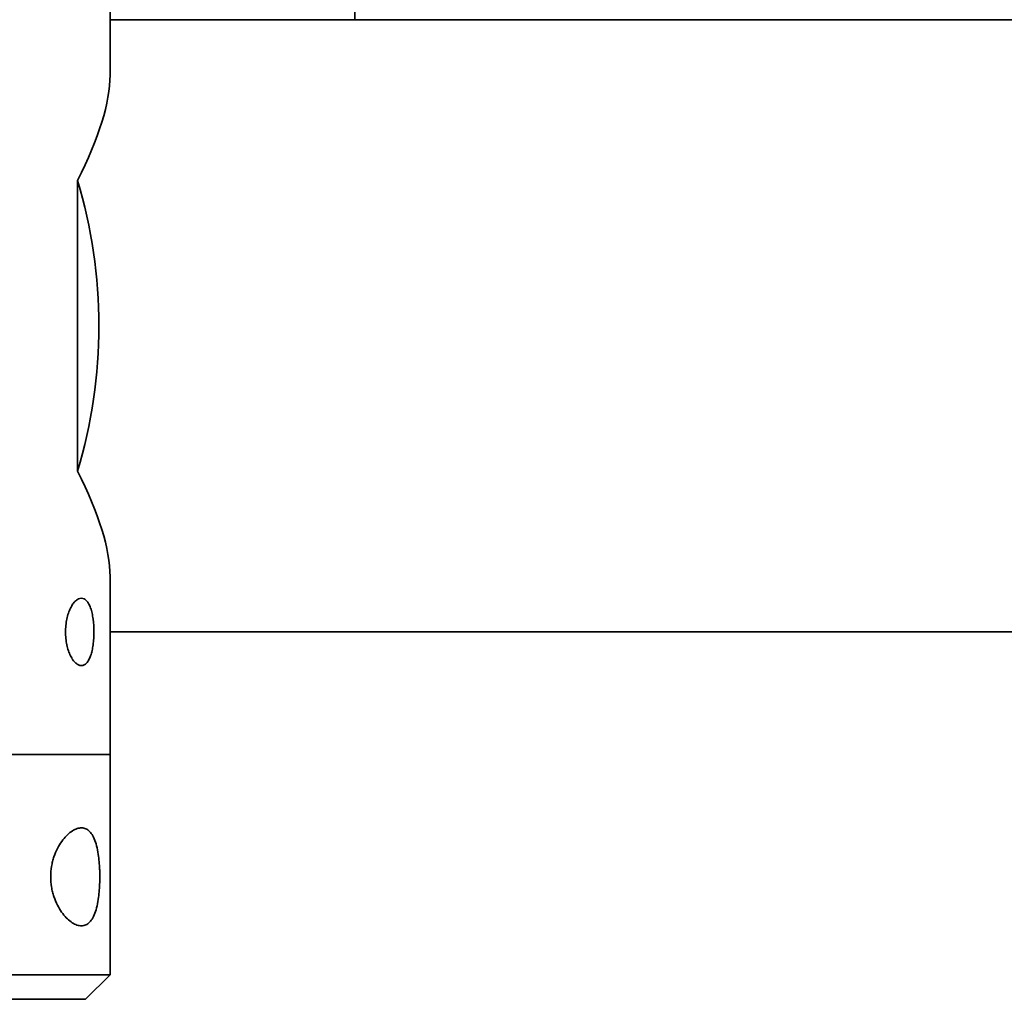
# Model space of a CAD drawing. Header units: millimetres. Extents: x 0 to 864, y 0 to 559.
# Tile 17 of 83: x 235 to 255, y 187 to 207. Entities that reach past the tile are written whole.
import ezdxf

# ---------------------------------------------------------------- set-up
doc = ezdxf.new("R2010")
doc.units = ezdxf.units.MM

msp = doc.modelspace()

# ---------------------------------------------------------------- linework, layer by layer
at = {"color": 7, "linetype": 'Continuous', "lineweight": 35}
for p, q in [((241.9063, 207.0266), (241.9063, 209.0266)), ((236.9063, 205.8963), (236.9063, 208.9773)), ((269.0378, 207.0266), (236.9063, 207.0266)), ((236.2427, 203.7452), (236.2427, 200.7766)), ((236.2427, 197.808), (236.2427, 200.7766)), ((236.9063, 192.0266), (236.9063, 195.6569)), ((236.9063, 194.5266), (269.0378, 194.5266)), ((236.9063, 192.0266), (224.4063, 192.0266)), ((236.9063, 192.0266), (224.4063, 192.0266)), ((236.9063, 187.5266), (236.9063, 192.0266)), ((236.9063, 187.5266), (224.4301, 187.5266)), ((236.4063, 187.0266), (236.9063, 187.5266)), ((236.4063, 187.0266), (224.9282, 187.0266))]:
    msp.add_line(p, q, dxfattribs=at)
msp.add_arc((226.2893, 200.7766), 10.3867, 343.39289, 16.60711, dxfattribs=at)
for major_axis, start_param, end_param in [((5.9607, 5.9607), 5.5127557, 5.9777527), ((5.9607, -5.9607), 0.3054326, 0.7704296)]:
    msp.add_ellipse((230.6563, 200.7766), major_axis=major_axis, ratio=0.3152988, start_param=start_param, end_param=end_param, dxfattribs=at)
for points, knots in [([(236.5769, 194.5266), (236.5769, 194.6175), (236.5711, 194.7078), (236.554, 194.8318), (236.5469, 194.8718), (236.5298, 194.9469), (236.52, 194.9815), (236.4977, 195.0448), (236.485, 195.0738), (236.4576, 195.1236), (236.4428, 195.1447), (236.4108, 195.1791), (236.3936, 195.1923), (236.3581, 195.2097), (236.3397, 195.2141), (236.3012, 195.2141), (236.2819, 195.2096), (236.243, 195.192), (236.2233, 195.1787), (236.185, 195.1441), (236.1664, 195.123), (236.1307, 195.073), (236.1135, 195.044), (236.0823, 194.9805), (236.068, 194.9459), (236.0426, 194.8708), (236.0317, 194.8308), (236.0141, 194.748), (236.0072, 194.7046), (235.9981, 194.6159), (235.9958, 194.5712), (235.9958, 194.4815), (235.9982, 194.4359), (236.0074, 194.3477), (236.0141, 194.3049), (236.0319, 194.2216), (236.0429, 194.1814), (236.0681, 194.107), (236.0824, 194.0723), (236.114, 194.0082), (236.131, 193.9798), (236.1666, 193.93), (236.1855, 193.9085), (236.2238, 193.8741), (236.2432, 193.8611), (236.2822, 193.8435), (236.3019, 193.8391), (236.3398, 193.8391), (236.3583, 193.8435), (236.394, 193.8612), (236.4111, 193.8744), (236.4429, 193.9087), (236.4579, 193.93), (236.4855, 193.9803), (236.4978, 194.0087), (236.5201, 194.0721), (236.5301, 194.1074), (236.5471, 194.1821), (236.5541, 194.2216), (236.5655, 194.3049), (236.5698, 194.3485), (236.5755, 194.4365), (236.5769, 194.4811), (236.5769, 194.5266)], [0, 0, 0, 0, 0.0625, 0.0625, 0.09375, 0.09375, 0.125, 0.125, 0.15625, 0.15625, 0.1875, 0.1875, 0.21875, 0.21875, 0.25, 0.25, 0.28125, 0.28125, 0.3125, 0.3125, 0.34375, 0.34375, 0.375, 0.375, 0.40625, 0.40625, 0.4375, 0.4375, 0.46875, 0.46875, 0.5, 0.5, 0.53125, 0.53125, 0.5625, 0.5625, 0.59375, 0.59375, 0.625, 0.625, 0.65625, 0.65625, 0.6875, 0.6875, 0.71875, 0.71875, 0.75, 0.75, 0.78125, 0.78125, 0.8125, 0.8125, 0.84375, 0.84375, 0.875, 0.875, 0.90625, 0.90625, 0.9375, 0.9375, 0.96875, 0.96875, 1, 1, 1, 1]), ([(236.6968, 189.5266), (236.6968, 189.5622), (236.6963, 189.5982), (236.6942, 189.6689), (236.6926, 189.7038), (236.6885, 189.7727), (236.6859, 189.8067), (236.6797, 189.8737), (236.6759, 189.907), (236.6633, 190.0032), (236.6529, 190.0629), (236.6275, 190.1739), (236.6124, 190.2256), (236.5785, 190.3155), (236.5596, 190.3546), (236.5174, 190.4214), (236.494, 190.4491), (236.4445, 190.4913), (236.4183, 190.5063), (236.3626, 190.5248), (236.3329, 190.5282), (236.2722, 190.5237), (236.2411, 190.5159), (236.1775, 190.4899), (236.1446, 190.4715), (236.0791, 190.4247), (236.0466, 190.3965), (235.9821, 190.3302), (235.95, 190.2918), (235.8891, 190.2062), (235.8601, 190.159), (235.8064, 190.0545), (235.7816, 189.9969), (235.7506, 189.9052), (235.7412, 189.8736), (235.7245, 189.8083), (235.7173, 189.7744), (235.6999, 189.6722), (235.6936, 189.6023), (235.6931, 189.4588), (235.699, 189.3883), (235.716, 189.2852), (235.7231, 189.2512), (235.7394, 189.1857), (235.7487, 189.154), (235.7794, 189.0619), (235.8041, 189.0039), (235.8575, 188.8987), (235.8864, 188.8511), (235.9473, 188.7648), (235.9794, 188.726), (236.0438, 188.6592), (236.0763, 188.6308), (236.1416, 188.5836), (236.1746, 188.5647), (236.2386, 188.538), (236.2699, 188.53), (236.3309, 188.5249), (236.3606, 188.5281), (236.4167, 188.5461), (236.4432, 188.5609), (236.4933, 188.6033), (236.5166, 188.6308), (236.5589, 188.6973), (236.5783, 188.7371), (236.6125, 188.8278), (236.6273, 188.8783), (236.6528, 188.9899), (236.6634, 189.0509), (236.676, 189.1465), (236.6796, 189.1792), (236.6859, 189.2464), (236.6885, 189.281), (236.6948, 189.3851), (236.6968, 189.4554), (236.6968, 189.5266)], [0, 0, 0, 0, 0.015625, 0.015625, 0.03125, 0.03125, 0.046875, 0.046875, 0.0625, 0.0625, 0.09375, 0.09375, 0.125, 0.125, 0.15625, 0.15625, 0.1875, 0.1875, 0.21875, 0.21875, 0.25, 0.25, 0.28125, 0.28125, 0.3125, 0.3125, 0.34375, 0.34375, 0.375, 0.375, 0.40625, 0.40625, 0.4375, 0.4375, 0.453125, 0.453125, 0.46875, 0.46875, 0.5, 0.5, 0.53125, 0.53125, 0.546875, 0.546875, 0.5625, 0.5625, 0.59375, 0.59375, 0.625, 0.625, 0.65625, 0.65625, 0.6875, 0.6875, 0.71875, 0.71875, 0.75, 0.75, 0.78125, 0.78125, 0.8125, 0.8125, 0.84375, 0.84375, 0.875, 0.875, 0.90625, 0.90625, 0.9375, 0.9375, 0.953125, 0.953125, 0.96875, 0.96875, 1, 1, 1, 1])]:
    msp.add_open_spline(points, degree=3, knots=knots, dxfattribs=at)

doc.saveas('drawing.dxf')
